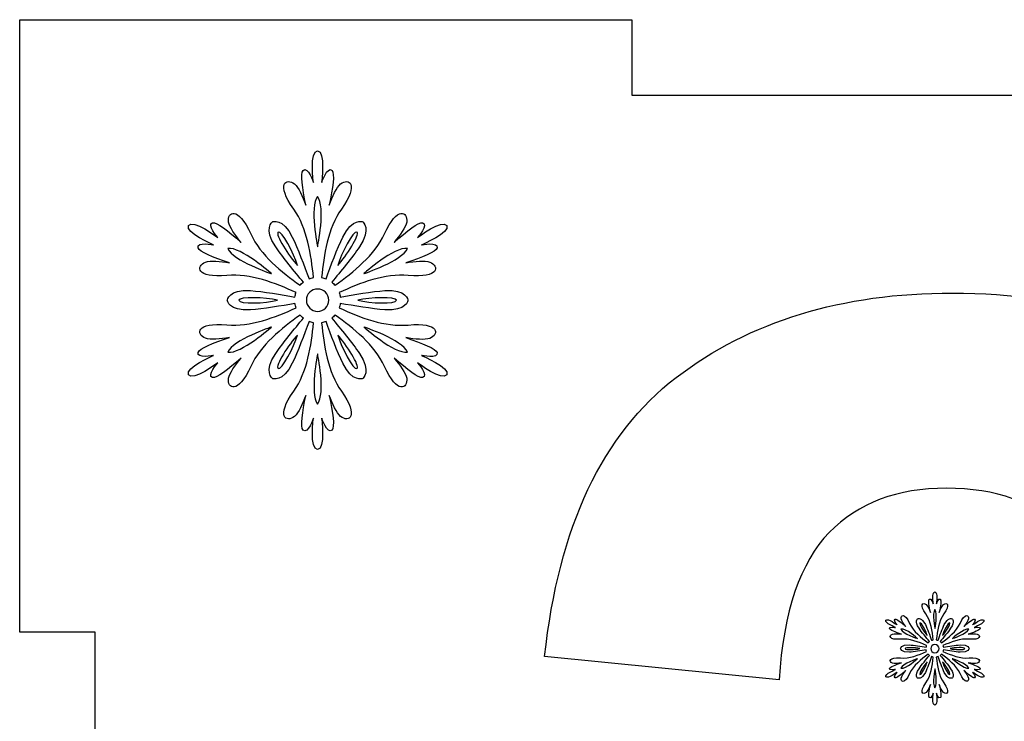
# Model space of a CAD drawing. Header units: millimetres. Extents: x -91 to 82, y -170 to 150.
# Tile 17 of 80: x -67 to -54, y -95 to -86. Entities that reach past the tile are written whole.
import ezdxf

# ---------------------------------------------------------------- set-up
doc = ezdxf.new("R2010")
doc.units = ezdxf.units.MM
doc.header["$MEASUREMENT"] = 0
doc.layers.add('Layer 1', color=7, linetype='Continuous')

msp = doc.modelspace()

# ---------------------------------------------------------------- linework, layer by layer
at = {"layer": 'Layer 1', "color": 31}
msp.add_open_spline([(-43.1083, -93.7277), (-43.1083, -93.7277), (-43.1083, -85.645), (-43.1083, -85.645), (-43.1083, -85.645), (-43.1083, -85.645), (-51.191, -85.645), (-51.191, -85.645), (-51.191, -85.645), (-51.191, -85.645), (-51.191, -86.6424), (-51.191, -86.6424), (-51.191, -86.6424), (-51.191, -86.6424), (-58.9745, -86.6424), (-58.9745, -86.6424), (-58.9745, -86.6424), (-58.9745, -86.6424), (-58.9745, -85.645), (-58.9745, -85.645), (-58.9745, -85.645), (-58.9745, -85.645), (-67.0573, -85.645), (-67.0573, -85.645), (-67.0573, -85.645), (-67.0573, -85.645), (-67.0573, -93.7277), (-67.0573, -93.7277), (-67.0573, -93.7277), (-67.0573, -93.7277), (-66.0598, -93.7277), (-66.0598, -93.7277), (-66.0598, -93.7277), (-66.0598, -93.7277), (-66.0598, -101.5112), (-66.0598, -101.5112), (-66.0598, -101.5112), (-66.0598, -101.5112), (-67.0573, -101.5112), (-67.0573, -101.5112), (-67.0573, -101.5112), (-67.0573, -101.5112), (-67.0573, -109.5939), (-67.0573, -109.5939), (-67.0573, -109.5939), (-67.0573, -109.5939), (-58.9745, -109.5939), (-58.9745, -109.5939), (-58.9745, -109.5939), (-58.9745, -109.5939), (-58.9745, -108.5965), (-58.9745, -108.5965), (-58.9745, -108.5965), (-58.9745, -108.5965), (-51.191, -108.5965), (-51.191, -108.5965), (-51.191, -108.5965), (-51.191, -108.5965), (-51.191, -109.5939), (-51.191, -109.5939), (-51.191, -109.5939), (-51.191, -109.5939), (-43.1083, -109.5939), (-43.1083, -109.5939), (-43.1083, -109.5939), (-43.1083, -109.5939), (-43.1083, -101.5112), (-43.1083, -101.5112), (-43.1083, -101.5112), (-43.1083, -101.5112), (-44.1058, -101.5112), (-44.1058, -101.5112), (-44.1058, -101.5112), (-44.1058, -101.5112), (-44.1058, -93.7277), (-44.1058, -93.7277), (-44.1058, -93.7277), (-44.1058, -93.7277), (-43.1083, -93.7277), (-43.1083, -93.7277)], degree=3, knots=[0, 0, 0, 0, 0.047619, 0.047619, 0.047619, 0.047619, 0.0952381, 0.0952381, 0.0952381, 0.0952381, 0.1428571, 0.1428571, 0.1428571, 0.1428571, 0.1904762, 0.1904762, 0.1904762, 0.1904762, 0.2380952, 0.2380952, 0.2380952, 0.2380952, 0.2857143, 0.2857143, 0.2857143, 0.2857143, 0.3333333, 0.3333333, 0.3333333, 0.3333333, 0.3809524, 0.3809524, 0.3809524, 0.3809524, 0.4285714, 0.4285714, 0.4285714, 0.4285714, 0.4761905, 0.4761905, 0.4761905, 0.4761905, 0.5238095, 0.5238095, 0.5238095, 0.5238095, 0.5714286, 0.5714286, 0.5714286, 0.5714286, 0.6190476, 0.6190476, 0.6190476, 0.6190476, 0.6666667, 0.6666667, 0.6666667, 0.6666667, 0.7142857, 0.7142857, 0.7142857, 0.7142857, 0.7619048, 0.7619048, 0.7619048, 0.7619048, 0.8095238, 0.8095238, 0.8095238, 0.8095238, 0.8571429, 0.8571429, 0.8571429, 0.8571429, 0.9047619, 0.9047619, 0.9047619, 0.9047619, 1, 1, 1, 1], dxfattribs=at)
at = {"layer": 'Layer 1', "color": 36}
for points, knots in [([(-61.7497, -90.0771), (-61.7497, -90.0771), (-61.5221, -90.124), (-61.5443, -90.0384), (-61.5443, -90.0384), (-61.5584, -89.9856), (-61.7426, -89.914), (-61.9574, -89.8413), (-61.9574, -89.8413), (-61.8377, -89.8612), (-61.7063, -89.8765), (-61.6417, -89.8507), (-61.6417, -89.8507), (-61.5138, -89.7991), (-61.5126, -89.636), (-61.9257, -89.6747), (-61.9257, -89.6747), (-62.2308, -89.704), (-62.5676, -89.5726), (-62.8375, -89.4482), (-62.8375, -89.4482), (-62.8305, -89.4294), (-62.8258, -89.4095), (-62.8234, -89.3895), (-62.8234, -89.3895), (-62.6462, -89.4212), (-62.4033, -89.4611), (-62.2367, -89.474), (-62.2367, -89.474), (-61.9469, -89.4951), (-61.9293, -89.3473), (-61.9293, -89.3473), (-61.9293, -89.3473), (-61.9293, -89.3473), (-61.9457, -89.1994), (-62.2367, -89.2206), (-62.2367, -89.2206), (-62.4033, -89.2323), (-62.6462, -89.2722), (-62.8234, -89.3051), (-62.8234, -89.3051), (-62.8257, -89.2852), (-62.8316, -89.2652), (-62.8375, -89.2464), (-62.8375, -89.2464), (-62.5676, -89.122), (-62.2308, -88.9918), (-61.9257, -89.0199), (-61.9257, -89.0199), (-61.5126, -89.0586), (-61.5138, -88.8967), (-61.6417, -88.8439), (-61.6417, -88.8439), (-61.7062, -88.8181), (-61.8377, -88.8345), (-61.9574, -88.8533), (-61.9574, -88.8533), (-61.7427, -88.7805), (-61.5584, -88.709), (-61.5443, -88.6562), (-61.5443, -88.6562), (-61.5232, -88.5717), (-61.7497, -88.6175), (-61.7497, -88.6175), (-61.7497, -88.6175), (-61.7497, -88.6175), (-61.3636, -88.4544), (-61.4176, -88.3617), (-61.4176, -88.3617), (-61.4704, -88.269), (-61.8048, -88.5213), (-61.8048, -88.5213), (-61.8048, -88.5213), (-61.8048, -88.5213), (-61.6511, -88.3476), (-61.7356, -88.3242), (-61.7356, -88.3242), (-61.7884, -88.3089), (-61.9421, -88.4345), (-62.1123, -88.5835), (-62.1123, -88.5835), (-62.036, -88.4896), (-61.9562, -88.384), (-61.9468, -88.316), (-61.9468, -88.316), (-61.928, -88.1787), (-62.0677, -88.0966), (-62.2413, -88.4732), (-62.2413, -88.4732), (-62.3692, -88.7513), (-62.6497, -88.9778), (-62.8926, -89.1503), (-62.8926, -89.1503), (-62.9055, -89.135), (-62.9208, -89.121), (-62.936, -89.1081), (-62.936, -89.1081), (-62.8198, -88.9708), (-62.6638, -88.7807), (-62.5699, -88.6422), (-62.5699, -88.6422), (-62.4068, -88.4016), (-62.5265, -88.3125), (-62.5265, -88.3125), (-62.5265, -88.3125), (-62.5265, -88.3125), (-62.6626, -88.2527), (-62.7905, -88.5143), (-62.7905, -88.5143), (-62.8633, -88.6645), (-62.9501, -88.8957), (-63.0111, -89.0646), (-63.0111, -89.0646), (-63.0299, -89.0564), (-63.0498, -89.0517), (-63.0698, -89.0482), (-63.0698, -89.0482), (-63.0428, -88.7525), (-62.9877, -88.3946), (-62.8093, -88.1458), (-62.8093, -88.1458), (-62.5687, -87.8078), (-62.7107, -87.7281), (-62.8199, -87.8125), (-62.8199, -87.8125), (-62.8739, -87.8547), (-62.9267, -87.978), (-62.9689, -88.0906), (-62.9689, -88.0906), (-62.9243, -87.8688), (-62.8938, -87.6729), (-62.9325, -87.6341), (-62.9325, -87.6341), (-62.9959, -87.5731), (-63.0686, -87.7925), (-63.0686, -87.7925), (-63.0686, -87.7925), (-63.0686, -87.7925), (-63.017, -87.3771), (-63.1238, -87.3771), (-63.1238, -87.3771), (-63.2306, -87.3771), (-63.179, -87.7925), (-63.179, -87.7925), (-63.179, -87.7925), (-63.179, -87.7925), (-63.2518, -87.5731), (-63.3151, -87.6341), (-63.3151, -87.6341), (-63.3538, -87.6728), (-63.3233, -87.8688), (-63.2787, -88.0906), (-63.2787, -88.0906), (-63.3209, -87.9779), (-63.3737, -87.8547), (-63.4277, -87.8125), (-63.4277, -87.8125), (-63.5368, -87.728), (-63.6788, -87.8078), (-63.4383, -88.1458), (-63.4383, -88.1458), (-63.2611, -88.3957), (-63.206, -88.7525), (-63.1778, -89.0482), (-63.1778, -89.0482), (-63.1977, -89.0517), (-63.2165, -89.0576), (-63.2365, -89.0646), (-63.2365, -89.0646), (-63.2975, -88.8956), (-63.3844, -88.6645), (-63.4571, -88.5143), (-63.4571, -88.5143), (-63.5838, -88.2526), (-63.72, -88.3125), (-63.72, -88.3125), (-63.72, -88.3125), (-63.72, -88.3125), (-63.8397, -88.4017), (-63.6766, -88.6422), (-63.6766, -88.6422), (-63.5827, -88.7807), (-63.4267, -88.9708), (-63.3105, -89.1081), (-63.3105, -89.1081), (-63.3269, -89.121), (-63.341, -89.1351), (-63.3539, -89.1503), (-63.3539, -89.1503), (-63.5968, -88.979), (-63.8784, -88.7525), (-64.0052, -88.4732), (-64.0052, -88.4732), (-64.1777, -88.0965), (-64.3173, -88.1787), (-64.2986, -88.316), (-64.2986, -88.316), (-64.2892, -88.3841), (-64.2094, -88.4908), (-64.1331, -88.5835), (-64.1331, -88.5835), (-64.3033, -88.4345), (-64.457, -88.3089), (-64.5098, -88.3242), (-64.5098, -88.3242), (-64.5943, -88.3477), (-64.4406, -88.5213), (-64.4406, -88.5213), (-64.4406, -88.5213), (-64.4406, -88.5213), (-64.775, -88.269), (-64.8278, -88.3617), (-64.8278, -88.3617), (-64.8818, -88.4544), (-64.4957, -88.6175), (-64.4957, -88.6175), (-64.4957, -88.6175), (-64.4957, -88.6175), (-64.7222, -88.5706), (-64.7011, -88.6562), (-64.7011, -88.6562), (-64.6882, -88.709), (-64.5028, -88.7806), (-64.288, -88.8533), (-64.288, -88.8533), (-64.4077, -88.8334), (-64.5391, -88.8181), (-64.6037, -88.8439), (-64.6037, -88.8439), (-64.7316, -88.8955), (-64.7328, -89.0586), (-64.3197, -89.0199), (-64.3197, -89.0199), (-64.0146, -88.9906), (-63.6778, -89.122), (-63.4079, -89.2464), (-63.4079, -89.2464), (-63.4149, -89.2652), (-63.4196, -89.2851), (-63.422, -89.3051), (-63.422, -89.3051), (-63.5992, -89.2722), (-63.8421, -89.2323), (-64.0087, -89.2206), (-64.0087, -89.2206), (-64.2985, -89.1995), (-64.3161, -89.3473), (-64.3161, -89.3473), (-64.3161, -89.3473), (-64.3161, -89.3473), (-64.2997, -89.4952), (-64.0087, -89.474), (-64.0087, -89.474), (-63.8421, -89.4623), (-63.5992, -89.4224), (-63.422, -89.3895), (-63.422, -89.3895), (-63.4185, -89.4094), (-63.4138, -89.4294), (-63.4079, -89.4482), (-63.4079, -89.4482), (-63.6778, -89.5726), (-64.0146, -89.7028), (-64.3197, -89.6735), (-64.3197, -89.6735), (-64.7328, -89.6348), (-64.7316, -89.7979), (-64.6037, -89.8495), (-64.6037, -89.8495), (-64.5392, -89.8753), (-64.4077, -89.8589), (-64.288, -89.8401), (-64.288, -89.8401), (-64.5027, -89.9129), (-64.6881, -89.9833), (-64.7011, -90.0372), (-64.7011, -90.0372), (-64.7222, -90.1217), (-64.4957, -90.0759), (-64.4957, -90.0759), (-64.4957, -90.0759), (-64.4957, -90.0759), (-64.8806, -90.239), (-64.8278, -90.3317), (-64.8278, -90.3317), (-64.775, -90.4244), (-64.4406, -90.1721), (-64.4406, -90.1721), (-64.4406, -90.1721), (-64.4406, -90.1721), (-64.5943, -90.3446), (-64.5098, -90.3692), (-64.5098, -90.3692), (-64.457, -90.3833), (-64.3033, -90.2589), (-64.1331, -90.1099), (-64.1331, -90.1099), (-64.2094, -90.2038), (-64.2892, -90.3094), (-64.2986, -90.3774), (-64.2986, -90.3774), (-64.3174, -90.5147), (-64.1777, -90.5968), (-64.0052, -90.2202), (-64.0052, -90.2202), (-63.8773, -89.9421), (-63.5957, -89.7156), (-63.3539, -89.5431), (-63.3539, -89.5431), (-63.341, -89.5595), (-63.3257, -89.5724), (-63.3105, -89.5853), (-63.3105, -89.5853), (-63.4267, -89.7226), (-63.5827, -89.9127), (-63.6766, -90.0512), (-63.6766, -90.0512), (-63.8397, -90.2918), (-63.72, -90.3809), (-63.72, -90.3809), (-63.72, -90.3809), (-63.72, -90.3809), (-63.5839, -90.4407), (-63.4571, -90.1791), (-63.4571, -90.1791), (-63.3843, -90.0289), (-63.2975, -89.7989), (-63.2365, -89.6288), (-63.2365, -89.6288), (-63.2177, -89.6358), (-63.1978, -89.6417), (-63.1778, -89.6452), (-63.1778, -89.6452), (-63.2048, -89.9409), (-63.2599, -90.2976), (-63.4383, -90.5476), (-63.4383, -90.5476), (-63.6789, -90.8856), (-63.5369, -90.9665), (-63.4277, -90.8809), (-63.4277, -90.8809), (-63.3737, -90.8387), (-63.3209, -90.7154), (-63.2787, -90.604), (-63.2787, -90.604), (-63.3233, -90.8258), (-63.3538, -91.0217), (-63.3151, -91.0605), (-63.3151, -91.0605), (-63.2517, -91.1215), (-63.179, -90.9021), (-63.179, -90.9021), (-63.179, -90.9021), (-63.179, -90.9021), (-63.2306, -91.3175), (-63.1238, -91.3175), (-63.1238, -91.3175), (-63.017, -91.3175), (-63.0686, -90.9021), (-63.0686, -90.9021), (-63.0686, -90.9021), (-63.0686, -90.9021), (-62.9958, -91.1215), (-62.9325, -91.0605), (-62.9325, -91.0605), (-62.8938, -91.0218), (-62.9243, -90.827), (-62.9689, -90.604), (-62.9689, -90.604), (-62.9267, -90.7167), (-62.8739, -90.8387), (-62.8199, -90.8809), (-62.8199, -90.8809), (-62.7108, -90.9666), (-62.5688, -90.8856), (-62.8093, -90.5476), (-62.8093, -90.5476), (-62.9865, -90.2977), (-63.0416, -89.9409), (-63.0698, -89.6452), (-63.0698, -89.6452), (-63.0499, -89.6417), (-63.0311, -89.6358), (-63.0111, -89.6288), (-63.0111, -89.6288), (-62.9501, -89.7978), (-62.8632, -90.0278), (-62.7905, -90.1791), (-62.7905, -90.1791), (-62.6638, -90.4408), (-62.5265, -90.3809), (-62.5265, -90.3809), (-62.5265, -90.3809), (-62.5265, -90.3809), (-62.4068, -90.2929), (-62.5699, -90.0512), (-62.5699, -90.0512), (-62.6638, -89.9127), (-62.8198, -89.7226), (-62.936, -89.5853), (-62.936, -89.5853), (-62.9196, -89.5724), (-62.9055, -89.5583), (-62.8926, -89.5431), (-62.8926, -89.5431), (-62.6497, -89.7144), (-62.3681, -89.9409), (-62.2413, -90.2202), (-62.2413, -90.2202), (-62.0688, -90.5969), (-61.928, -90.5147), (-61.9468, -90.3774), (-61.9468, -90.3774), (-61.9562, -90.3093), (-62.036, -90.2026), (-62.1123, -90.1099), (-62.1123, -90.1099), (-61.9421, -90.2589), (-61.7884, -90.3845), (-61.7356, -90.3692), (-61.7356, -90.3692), (-61.6511, -90.3446), (-61.8048, -90.1721), (-61.8048, -90.1721), (-61.8048, -90.1721), (-61.8048, -90.1721), (-61.4704, -90.4244), (-61.4176, -90.3317), (-61.4176, -90.3317), (-61.3649, -90.2402), (-61.7497, -90.0771), (-61.7497, -90.0771)], [0, 0, 0, 0, 0.0091743, 0.0091743, 0.0091743, 0.0091743, 0.0183486, 0.0183486, 0.0183486, 0.0183486, 0.0275229, 0.0275229, 0.0275229, 0.0275229, 0.0366972, 0.0366972, 0.0366972, 0.0366972, 0.0458716, 0.0458716, 0.0458716, 0.0458716, 0.0550459, 0.0550459, 0.0550459, 0.0550459, 0.0642202, 0.0642202, 0.0642202, 0.0642202, 0.0733945, 0.0733945, 0.0733945, 0.0733945, 0.0825688, 0.0825688, 0.0825688, 0.0825688, 0.0917431, 0.0917431, 0.0917431, 0.0917431, 0.1009174, 0.1009174, 0.1009174, 0.1009174, 0.1100917, 0.1100917, 0.1100917, 0.1100917, 0.1192661, 0.1192661, 0.1192661, 0.1192661, 0.1284404, 0.1284404, 0.1284404, 0.1284404, 0.1376147, 0.1376147, 0.1376147, 0.1376147, 0.146789, 0.146789, 0.146789, 0.146789, 0.1559633, 0.1559633, 0.1559633, 0.1559633, 0.1651376, 0.1651376, 0.1651376, 0.1651376, 0.1743119, 0.1743119, 0.1743119, 0.1743119, 0.1834862, 0.1834862, 0.1834862, 0.1834862, 0.1926606, 0.1926606, 0.1926606, 0.1926606, 0.2018349, 0.2018349, 0.2018349, 0.2018349, 0.2110092, 0.2110092, 0.2110092, 0.2110092, 0.2201835, 0.2201835, 0.2201835, 0.2201835, 0.2293578, 0.2293578, 0.2293578, 0.2293578, 0.2385321, 0.2385321, 0.2385321, 0.2385321, 0.2477064, 0.2477064, 0.2477064, 0.2477064, 0.2568807, 0.2568807, 0.2568807, 0.2568807, 0.266055, 0.266055, 0.266055, 0.266055, 0.2752294, 0.2752294, 0.2752294, 0.2752294, 0.2844037, 0.2844037, 0.2844037, 0.2844037, 0.293578, 0.293578, 0.293578, 0.293578, 0.3027523, 0.3027523, 0.3027523, 0.3027523, 0.3119266, 0.3119266, 0.3119266, 0.3119266, 0.3211009, 0.3211009, 0.3211009, 0.3211009, 0.3302752, 0.3302752, 0.3302752, 0.3302752, 0.3394495, 0.3394495, 0.3394495, 0.3394495, 0.3486239, 0.3486239, 0.3486239, 0.3486239, 0.3577982, 0.3577982, 0.3577982, 0.3577982, 0.3669725, 0.3669725, 0.3669725, 0.3669725, 0.3761468, 0.3761468, 0.3761468, 0.3761468, 0.3853211, 0.3853211, 0.3853211, 0.3853211, 0.3944954, 0.3944954, 0.3944954, 0.3944954, 0.4036697, 0.4036697, 0.4036697, 0.4036697, 0.412844, 0.412844, 0.412844, 0.412844, 0.4220183, 0.4220183, 0.4220183, 0.4220183, 0.4311927, 0.4311927, 0.4311927, 0.4311927, 0.440367, 0.440367, 0.440367, 0.440367, 0.4495413, 0.4495413, 0.4495413, 0.4495413, 0.4587156, 0.4587156, 0.4587156, 0.4587156, 0.4678899, 0.4678899, 0.4678899, 0.4678899, 0.4770642, 0.4770642, 0.4770642, 0.4770642, 0.4862385, 0.4862385, 0.4862385, 0.4862385, 0.4954128, 0.4954128, 0.4954128, 0.4954128, 0.5045872, 0.5045872, 0.5045872, 0.5045872, 0.5137615, 0.5137615, 0.5137615, 0.5137615, 0.5229358, 0.5229358, 0.5229358, 0.5229358, 0.5321101, 0.5321101, 0.5321101, 0.5321101, 0.5412844, 0.5412844, 0.5412844, 0.5412844, 0.5504587, 0.5504587, 0.5504587, 0.5504587, 0.559633, 0.559633, 0.559633, 0.559633, 0.5688073, 0.5688073, 0.5688073, 0.5688073, 0.5779817, 0.5779817, 0.5779817, 0.5779817, 0.587156, 0.587156, 0.587156, 0.587156, 0.5963303, 0.5963303, 0.5963303, 0.5963303, 0.6055046, 0.6055046, 0.6055046, 0.6055046, 0.6146789, 0.6146789, 0.6146789, 0.6146789, 0.6238532, 0.6238532, 0.6238532, 0.6238532, 0.6330275, 0.6330275, 0.6330275, 0.6330275, 0.6422018, 0.6422018, 0.6422018, 0.6422018, 0.6513761, 0.6513761, 0.6513761, 0.6513761, 0.6605505, 0.6605505, 0.6605505, 0.6605505, 0.6697248, 0.6697248, 0.6697248, 0.6697248, 0.6788991, 0.6788991, 0.6788991, 0.6788991, 0.6880734, 0.6880734, 0.6880734, 0.6880734, 0.6972477, 0.6972477, 0.6972477, 0.6972477, 0.706422, 0.706422, 0.706422, 0.706422, 0.7155963, 0.7155963, 0.7155963, 0.7155963, 0.7247706, 0.7247706, 0.7247706, 0.7247706, 0.733945, 0.733945, 0.733945, 0.733945, 0.7431193, 0.7431193, 0.7431193, 0.7431193, 0.7522936, 0.7522936, 0.7522936, 0.7522936, 0.7614679, 0.7614679, 0.7614679, 0.7614679, 0.7706422, 0.7706422, 0.7706422, 0.7706422, 0.7798165, 0.7798165, 0.7798165, 0.7798165, 0.7889908, 0.7889908, 0.7889908, 0.7889908, 0.7981651, 0.7981651, 0.7981651, 0.7981651, 0.8073394, 0.8073394, 0.8073394, 0.8073394, 0.8165138, 0.8165138, 0.8165138, 0.8165138, 0.8256881, 0.8256881, 0.8256881, 0.8256881, 0.8348624, 0.8348624, 0.8348624, 0.8348624, 0.8440367, 0.8440367, 0.8440367, 0.8440367, 0.853211, 0.853211, 0.853211, 0.853211, 0.8623853, 0.8623853, 0.8623853, 0.8623853, 0.8715596, 0.8715596, 0.8715596, 0.8715596, 0.8807339, 0.8807339, 0.8807339, 0.8807339, 0.8899083, 0.8899083, 0.8899083, 0.8899083, 0.8990826, 0.8990826, 0.8990826, 0.8990826, 0.9082569, 0.9082569, 0.9082569, 0.9082569, 0.9174312, 0.9174312, 0.9174312, 0.9174312, 0.9266055, 0.9266055, 0.9266055, 0.9266055, 0.9357798, 0.9357798, 0.9357798, 0.9357798, 0.9449541, 0.9449541, 0.9449541, 0.9449541, 0.9541284, 0.9541284, 0.9541284, 0.9541284, 0.9633028, 0.9633028, 0.9633028, 0.9633028, 0.9724771, 0.9724771, 0.9724771, 0.9724771, 0.9816514, 0.9816514, 0.9816514, 0.9816514, 1, 1, 1, 1]), ([(-63.1227, -87.979), (-63.0147, -88.1139), (-63.1227, -88.6432), (-63.1227, -88.6432), (-63.1227, -88.6432), (-63.1227, -88.6432), (-63.2318, -88.1139), (-63.1227, -87.979)], [0, 0, 0, 0, 0.3333333, 0.3333333, 0.3333333, 0.3333333, 1, 1, 1, 1]), ([(-63.6437, -88.4472), (-63.5968, -88.4202), (-63.4337, -88.7347), (-63.3891, -88.8884), (-63.3891, -88.8884), (-63.4982, -88.7734), (-63.6895, -88.4742), (-63.6437, -88.4472)], [0, 0, 0, 0, 0.3333333, 0.3333333, 0.3333333, 0.3333333, 1, 1, 1, 1]), ([(-62.6028, -88.4472), (-62.5559, -88.4742), (-62.7471, -88.7734), (-62.8574, -88.8884), (-62.8574, -88.8884), (-62.8129, -88.7358), (-62.6498, -88.4214), (-62.6028, -88.4472)], [0, 0, 0, 0, 0.3333333, 0.3333333, 0.3333333, 0.3333333, 1, 1, 1, 1]), ([(-64.309, -88.6643), (-64.1377, -88.6373), (-63.7328, -88.9964), (-63.7328, -88.9964), (-63.7328, -88.9964), (-63.7328, -88.9964), (-64.2468, -88.825), (-64.309, -88.6643)], [0, 0, 0, 0, 0.3333333, 0.3333333, 0.3333333, 0.3333333, 1, 1, 1, 1]), ([(-61.9375, -88.6643), (-61.9997, -88.8251), (-62.5137, -88.9964), (-62.5137, -88.9964), (-62.5137, -88.9964), (-62.5137, -88.9964), (-62.1076, -88.6373), (-61.9375, -88.6643)], [0, 0, 0, 0, 0.3333333, 0.3333333, 0.3333333, 0.3333333, 1, 1, 1, 1]), ([(-63.1227, -89.4951), (-63.2037, -89.4951), (-63.2706, -89.4294), (-63.2706, -89.3472), (-63.2706, -89.3472), (-63.2706, -89.2662), (-63.2049, -89.1993), (-63.1227, -89.1993), (-63.1227, -89.1993), (-63.0417, -89.1993), (-62.9748, -89.265), (-62.9748, -89.3472), (-62.9748, -89.3472), (-62.976, -89.4293), (-63.0417, -89.4951), (-63.1227, -89.4951)], [0, 0, 0, 0, 0.2, 0.2, 0.2, 0.2, 0.4, 0.4, 0.4, 0.4, 0.6, 0.6, 0.6, 0.6, 1, 1, 1, 1]), ([(-64.1624, -89.3484), (-64.1624, -89.2944), (-63.808, -89.3108), (-63.6543, -89.3484), (-63.6543, -89.3484), (-63.808, -89.3871), (-64.1624, -89.4024), (-64.1624, -89.3484)], [0, 0, 0, 0, 0.3333333, 0.3333333, 0.3333333, 0.3333333, 1, 1, 1, 1]), ([(-62.083, -89.3484), (-62.083, -89.4024), (-62.4374, -89.3871), (-62.5923, -89.3484), (-62.5923, -89.3484), (-62.4374, -89.3108), (-62.083, -89.2944), (-62.083, -89.3484)], [0, 0, 0, 0, 0.3333333, 0.3333333, 0.3333333, 0.3333333, 1, 1, 1, 1]), ([(-64.309, -90.0337), (-64.2468, -89.8718), (-63.7328, -89.7016), (-63.7328, -89.7016), (-63.7328, -89.7016), (-63.7328, -89.7016), (-64.1377, -90.0595), (-64.309, -90.0337)], [0, 0, 0, 0, 0.3333333, 0.3333333, 0.3333333, 0.3333333, 1, 1, 1, 1]), ([(-62.5125, -89.7004), (-62.5125, -89.7004), (-61.9997, -89.8717), (-61.9363, -90.0325), (-61.9363, -90.0325), (-62.1076, -90.0595), (-62.5125, -89.7004), (-62.5125, -89.7004)], [0, 0, 0, 0, 0.3333333, 0.3333333, 0.3333333, 0.3333333, 1, 1, 1, 1]), ([(-63.6437, -90.2484), (-63.6906, -90.2214), (-63.4994, -89.9222), (-63.3891, -89.8084), (-63.3891, -89.8084), (-63.4325, -89.9609), (-63.5968, -90.2766), (-63.6437, -90.2484)], [0, 0, 0, 0, 0.3333333, 0.3333333, 0.3333333, 0.3333333, 1, 1, 1, 1]), ([(-62.6028, -90.2484), (-62.6497, -90.2754), (-62.8128, -89.9609), (-62.8574, -89.8084), (-62.8574, -89.8084), (-62.7472, -89.9234), (-62.5559, -90.2226), (-62.6028, -90.2484)], [0, 0, 0, 0, 0.3333333, 0.3333333, 0.3333333, 0.3333333, 1, 1, 1, 1]), ([(-63.1227, -90.7178), (-63.2307, -90.5829), (-63.1227, -90.0536), (-63.1227, -90.0536), (-63.1227, -90.0536), (-63.1227, -90.0536), (-63.0147, -90.5828), (-63.1227, -90.7178)], [0, 0, 0, 0, 0.3333333, 0.3333333, 0.3333333, 0.3333333, 1, 1, 1, 1]), ([(-54.4521, -94.2205), (-54.4521, -94.2205), (-54.3664, -94.2381), (-54.3747, -94.2064), (-54.3747, -94.2064), (-54.3794, -94.1865), (-54.4498, -94.1595), (-54.5308, -94.1325), (-54.5308, -94.1325), (-54.4862, -94.1395), (-54.4358, -94.1454), (-54.4123, -94.136), (-54.4123, -94.136), (-54.3642, -94.1161), (-54.363, -94.055), (-54.5191, -94.0691), (-54.5191, -94.0691), (-54.6341, -94.0797), (-54.762, -94.0304), (-54.8641, -93.9834), (-54.8641, -93.9834), (-54.8618, -93.9764), (-54.8594, -93.9693), (-54.8582, -93.9611), (-54.8582, -93.9611), (-54.7913, -93.9728), (-54.6998, -93.9881), (-54.6364, -93.9928), (-54.6364, -93.9928), (-54.5273, -94.001), (-54.5202, -93.9447), (-54.5202, -93.9447), (-54.5202, -93.9447), (-54.5202, -93.9447), (-54.5261, -93.8884), (-54.6364, -93.8966), (-54.6364, -93.8966), (-54.6998, -93.9013), (-54.7913, -93.9165), (-54.8582, -93.9283), (-54.8582, -93.9283), (-54.8594, -93.9213), (-54.8617, -93.913), (-54.8641, -93.906), (-54.8641, -93.906), (-54.762, -93.8591), (-54.6353, -93.8098), (-54.5191, -93.8203), (-54.5191, -93.8203), (-54.363, -93.8356), (-54.363, -93.7734), (-54.4123, -93.7534), (-54.4123, -93.7534), (-54.4369, -93.744), (-54.4862, -93.7499), (-54.5308, -93.7569), (-54.5308, -93.7569), (-54.4498, -93.7299), (-54.3794, -93.7029), (-54.3747, -93.6818), (-54.3747, -93.6818), (-54.3665, -93.6501), (-54.4521, -93.6677), (-54.4521, -93.6677), (-54.4521, -93.6677), (-54.4521, -93.6677), (-54.3066, -93.6055), (-54.3265, -93.5715), (-54.3265, -93.5715), (-54.3464, -93.5363), (-54.4732, -93.6313), (-54.4732, -93.6313), (-54.4732, -93.6313), (-54.4732, -93.6313), (-54.4157, -93.5656), (-54.4474, -93.5562), (-54.4474, -93.5562), (-54.4673, -93.5503), (-54.526, -93.5973), (-54.5894, -93.6536), (-54.5894, -93.6536), (-54.5601, -93.6184), (-54.5307, -93.5785), (-54.5272, -93.5527), (-54.5272, -93.5527), (-54.5202, -93.5011), (-54.573, -93.4694), (-54.6387, -93.6125), (-54.6387, -93.6125), (-54.6868, -93.7181), (-54.7936, -93.8038), (-54.8851, -93.8683), (-54.8851, -93.8683), (-54.8898, -93.8624), (-54.8957, -93.8566), (-54.9015, -93.8519), (-54.9015, -93.8519), (-54.8581, -93.8003), (-54.7982, -93.7275), (-54.763, -93.6759), (-54.763, -93.6759), (-54.7008, -93.5844), (-54.7466, -93.5515), (-54.7466, -93.5515), (-54.7466, -93.5515), (-54.7466, -93.5515), (-54.7982, -93.5292), (-54.8463, -93.6278), (-54.8463, -93.6278), (-54.8733, -93.6841), (-54.9061, -93.7721), (-54.9296, -93.8355), (-54.9296, -93.8355), (-54.9366, -93.8332), (-54.9437, -93.8308), (-54.9519, -93.8296), (-54.9519, -93.8296), (-54.9413, -93.7181), (-54.9202, -93.5832), (-54.8533, -93.4881), (-54.8533, -93.4881), (-54.7629, -93.3602), (-54.8157, -93.3297), (-54.8568, -93.3625), (-54.8568, -93.3625), (-54.8767, -93.3789), (-54.8967, -93.4247), (-54.9131, -93.4669), (-54.9131, -93.4669), (-54.8967, -93.3824), (-54.8849, -93.3085), (-54.899, -93.2944), (-54.899, -93.2944), (-54.9225, -93.2709), (-54.9506, -93.3542), (-54.9506, -93.3542), (-54.9506, -93.3542), (-54.9506, -93.3542), (-54.9307, -93.197), (-54.9717, -93.197), (-54.9717, -93.197), (-55.0127, -93.197), (-54.9928, -93.3542), (-54.9928, -93.3542), (-54.9928, -93.3542), (-54.9928, -93.3542), (-55.021, -93.2709), (-55.0444, -93.2944), (-55.0444, -93.2944), (-55.0597, -93.3085), (-55.0479, -93.3824), (-55.0303, -93.4669), (-55.0303, -93.4669), (-55.0467, -93.4247), (-55.0655, -93.3777), (-55.0866, -93.3625), (-55.0866, -93.3625), (-55.1277, -93.3308), (-55.1816, -93.3602), (-55.0901, -93.4881), (-55.0901, -93.4881), (-55.0232, -93.582), (-55.0021, -93.7169), (-54.9915, -93.8296), (-54.9915, -93.8296), (-54.9985, -93.8308), (-55.0068, -93.8331), (-55.0138, -93.8355), (-55.0138, -93.8355), (-55.0373, -93.7721), (-55.0701, -93.6841), (-55.0971, -93.6278), (-55.0971, -93.6278), (-55.1452, -93.5292), (-55.1968, -93.5515), (-55.1968, -93.5515), (-55.1968, -93.5515), (-55.1968, -93.5515), (-55.2426, -93.5855), (-55.1804, -93.6759), (-55.1804, -93.6759), (-55.1452, -93.7275), (-55.0854, -93.8003), (-55.0419, -93.8519), (-55.0419, -93.8519), (-55.0478, -93.8566), (-55.0536, -93.8625), (-55.0583, -93.8683), (-55.0583, -93.8683), (-55.1498, -93.8038), (-55.2566, -93.7181), (-55.3047, -93.6125), (-55.3047, -93.6125), (-55.3692, -93.4705), (-55.4232, -93.501), (-55.4162, -93.5527), (-55.4162, -93.5527), (-55.4127, -93.5785), (-55.3822, -93.6184), (-55.354, -93.6536), (-55.354, -93.6536), (-55.4185, -93.5973), (-55.476, -93.5503), (-55.496, -93.5562), (-55.496, -93.5562), (-55.5277, -93.5656), (-55.4702, -93.6313), (-55.4702, -93.6313), (-55.4702, -93.6313), (-55.4702, -93.6313), (-55.5969, -93.5363), (-55.6169, -93.5715), (-55.6169, -93.5715), (-55.6368, -93.6067), (-55.4913, -93.6677), (-55.4913, -93.6677), (-55.4913, -93.6677), (-55.4913, -93.6677), (-55.577, -93.6501), (-55.5687, -93.6818), (-55.5687, -93.6818), (-55.564, -93.7017), (-55.4936, -93.7287), (-55.4126, -93.7569), (-55.4126, -93.7569), (-55.4572, -93.7499), (-55.5076, -93.7428), (-55.5311, -93.7534), (-55.5311, -93.7534), (-55.5792, -93.7733), (-55.5804, -93.8344), (-55.4243, -93.8203), (-55.4243, -93.8203), (-55.3093, -93.8097), (-55.1814, -93.859), (-55.0805, -93.906), (-55.0805, -93.906), (-55.0828, -93.913), (-55.0852, -93.9201), (-55.0864, -93.9283), (-55.0864, -93.9283), (-55.1533, -93.9166), (-55.2448, -93.9013), (-55.3082, -93.8966), (-55.3082, -93.8966), (-55.4173, -93.8884), (-55.4244, -93.9447), (-55.4244, -93.9447), (-55.4244, -93.9447), (-55.4244, -93.9447), (-55.4185, -94.001), (-55.3082, -93.9928), (-55.3082, -93.9928), (-55.2448, -93.9881), (-55.1533, -93.9729), (-55.0864, -93.9611), (-55.0864, -93.9611), (-55.0852, -93.9681), (-55.0841, -93.9764), (-55.0805, -93.9834), (-55.0805, -93.9834), (-55.1826, -94.0303), (-55.3093, -94.0796), (-55.4243, -94.0691), (-55.4243, -94.0691), (-55.5804, -94.0538), (-55.5804, -94.116), (-55.5311, -94.136), (-55.5311, -94.136), (-55.5065, -94.1454), (-55.4572, -94.1395), (-55.4126, -94.1325), (-55.4126, -94.1325), (-55.4936, -94.1595), (-55.564, -94.1865), (-55.5687, -94.2064), (-55.5687, -94.2064), (-55.5769, -94.2381), (-55.4913, -94.2205), (-55.4913, -94.2205), (-55.4913, -94.2205), (-55.4913, -94.2205), (-55.6368, -94.2827), (-55.6169, -94.3167), (-55.6169, -94.3167), (-55.597, -94.3519), (-55.4702, -94.2569), (-55.4702, -94.2569), (-55.4702, -94.2569), (-55.4702, -94.2569), (-55.5289, -94.3226), (-55.496, -94.332), (-55.496, -94.332), (-55.4761, -94.3379), (-55.4174, -94.2909), (-55.354, -94.2334), (-55.354, -94.2334), (-55.3833, -94.2686), (-55.4127, -94.3085), (-55.4162, -94.3343), (-55.4162, -94.3343), (-55.4232, -94.3859), (-55.3704, -94.4176), (-55.3047, -94.2745), (-55.3047, -94.2745), (-55.2566, -94.1689), (-55.1498, -94.0832), (-55.0583, -94.0187), (-55.0583, -94.0187), (-55.0536, -94.0246), (-55.0477, -94.0304), (-55.0419, -94.0351), (-55.0419, -94.0351), (-55.0853, -94.0867), (-55.1452, -94.1583), (-55.1804, -94.2111), (-55.1804, -94.2111), (-55.2426, -94.3026), (-55.1968, -94.3355), (-55.1968, -94.3355), (-55.1968, -94.3355), (-55.1968, -94.3355), (-55.1452, -94.3578), (-55.0971, -94.2592), (-55.0971, -94.2592), (-55.0689, -94.2029), (-55.0373, -94.1149), (-55.0138, -94.0515), (-55.0138, -94.0515), (-55.0068, -94.0538), (-54.9997, -94.0562), (-54.9915, -94.0574), (-54.9915, -94.0574), (-55.0021, -94.1689), (-55.0232, -94.3038), (-55.0901, -94.3989), (-55.0901, -94.3989), (-55.1805, -94.5268), (-55.1277, -94.5573), (-55.0866, -94.5245), (-55.0866, -94.5245), (-55.0667, -94.5081), (-55.0467, -94.4623), (-55.0303, -94.4201), (-55.0303, -94.4201), (-55.0467, -94.5046), (-55.0585, -94.5773), (-55.0444, -94.5926), (-55.0444, -94.5926), (-55.0209, -94.6161), (-54.9928, -94.5328), (-54.9928, -94.5328), (-54.9928, -94.5328), (-54.9928, -94.5328), (-55.0127, -94.69), (-54.9717, -94.69), (-54.9717, -94.69), (-54.9307, -94.69), (-54.9506, -94.5328), (-54.9506, -94.5328), (-54.9506, -94.5328), (-54.9506, -94.5328), (-54.9224, -94.6161), (-54.899, -94.5926), (-54.899, -94.5926), (-54.8837, -94.5785), (-54.8955, -94.5046), (-54.9131, -94.4201), (-54.9131, -94.4201), (-54.8967, -94.4623), (-54.8779, -94.5093), (-54.8568, -94.5245), (-54.8568, -94.5245), (-54.8157, -94.5562), (-54.7618, -94.5268), (-54.8533, -94.3989), (-54.8533, -94.3989), (-54.9202, -94.305), (-54.9413, -94.1701), (-54.9519, -94.0574), (-54.9519, -94.0574), (-54.9449, -94.0562), (-54.9366, -94.0539), (-54.9296, -94.0515), (-54.9296, -94.0515), (-54.9061, -94.1149), (-54.8733, -94.2029), (-54.8463, -94.2592), (-54.8463, -94.2592), (-54.7982, -94.3578), (-54.7466, -94.3355), (-54.7466, -94.3355), (-54.7466, -94.3355), (-54.7466, -94.3355), (-54.7008, -94.3026), (-54.763, -94.2111), (-54.763, -94.2111), (-54.7982, -94.1583), (-54.858, -94.0867), (-54.9015, -94.0351), (-54.9015, -94.0351), (-54.8956, -94.0304), (-54.8898, -94.0245), (-54.8851, -94.0187), (-54.8851, -94.0187), (-54.7936, -94.0832), (-54.6868, -94.1689), (-54.6387, -94.2745), (-54.6387, -94.2745), (-54.573, -94.4165), (-54.5202, -94.386), (-54.5272, -94.3343), (-54.5272, -94.3343), (-54.5307, -94.3085), (-54.5612, -94.2686), (-54.5894, -94.2334), (-54.5894, -94.2334), (-54.5249, -94.2897), (-54.4674, -94.3367), (-54.4474, -94.332), (-54.4474, -94.332), (-54.4157, -94.3226), (-54.4732, -94.2569), (-54.4732, -94.2569), (-54.4732, -94.2569), (-54.4732, -94.2569), (-54.3465, -94.3519), (-54.3265, -94.3167), (-54.3265, -94.3167), (-54.3065, -94.2815), (-54.4521, -94.2205), (-54.4521, -94.2205)], [0, 0, 0, 0, 0.0091743, 0.0091743, 0.0091743, 0.0091743, 0.0183486, 0.0183486, 0.0183486, 0.0183486, 0.0275229, 0.0275229, 0.0275229, 0.0275229, 0.0366972, 0.0366972, 0.0366972, 0.0366972, 0.0458716, 0.0458716, 0.0458716, 0.0458716, 0.0550459, 0.0550459, 0.0550459, 0.0550459, 0.0642202, 0.0642202, 0.0642202, 0.0642202, 0.0733945, 0.0733945, 0.0733945, 0.0733945, 0.0825688, 0.0825688, 0.0825688, 0.0825688, 0.0917431, 0.0917431, 0.0917431, 0.0917431, 0.1009174, 0.1009174, 0.1009174, 0.1009174, 0.1100917, 0.1100917, 0.1100917, 0.1100917, 0.1192661, 0.1192661, 0.1192661, 0.1192661, 0.1284404, 0.1284404, 0.1284404, 0.1284404, 0.1376147, 0.1376147, 0.1376147, 0.1376147, 0.146789, 0.146789, 0.146789, 0.146789, 0.1559633, 0.1559633, 0.1559633, 0.1559633, 0.1651376, 0.1651376, 0.1651376, 0.1651376, 0.1743119, 0.1743119, 0.1743119, 0.1743119, 0.1834862, 0.1834862, 0.1834862, 0.1834862, 0.1926606, 0.1926606, 0.1926606, 0.1926606, 0.2018349, 0.2018349, 0.2018349, 0.2018349, 0.2110092, 0.2110092, 0.2110092, 0.2110092, 0.2201835, 0.2201835, 0.2201835, 0.2201835, 0.2293578, 0.2293578, 0.2293578, 0.2293578, 0.2385321, 0.2385321, 0.2385321, 0.2385321, 0.2477064, 0.2477064, 0.2477064, 0.2477064, 0.2568807, 0.2568807, 0.2568807, 0.2568807, 0.266055, 0.266055, 0.266055, 0.266055, 0.2752294, 0.2752294, 0.2752294, 0.2752294, 0.2844037, 0.2844037, 0.2844037, 0.2844037, 0.293578, 0.293578, 0.293578, 0.293578, 0.3027523, 0.3027523, 0.3027523, 0.3027523, 0.3119266, 0.3119266, 0.3119266, 0.3119266, 0.3211009, 0.3211009, 0.3211009, 0.3211009, 0.3302752, 0.3302752, 0.3302752, 0.3302752, 0.3394495, 0.3394495, 0.3394495, 0.3394495, 0.3486239, 0.3486239, 0.3486239, 0.3486239, 0.3577982, 0.3577982, 0.3577982, 0.3577982, 0.3669725, 0.3669725, 0.3669725, 0.3669725, 0.3761468, 0.3761468, 0.3761468, 0.3761468, 0.3853211, 0.3853211, 0.3853211, 0.3853211, 0.3944954, 0.3944954, 0.3944954, 0.3944954, 0.4036697, 0.4036697, 0.4036697, 0.4036697, 0.412844, 0.412844, 0.412844, 0.412844, 0.4220183, 0.4220183, 0.4220183, 0.4220183, 0.4311927, 0.4311927, 0.4311927, 0.4311927, 0.440367, 0.440367, 0.440367, 0.440367, 0.4495413, 0.4495413, 0.4495413, 0.4495413, 0.4587156, 0.4587156, 0.4587156, 0.4587156, 0.4678899, 0.4678899, 0.4678899, 0.4678899, 0.4770642, 0.4770642, 0.4770642, 0.4770642, 0.4862385, 0.4862385, 0.4862385, 0.4862385, 0.4954128, 0.4954128, 0.4954128, 0.4954128, 0.5045872, 0.5045872, 0.5045872, 0.5045872, 0.5137615, 0.5137615, 0.5137615, 0.5137615, 0.5229358, 0.5229358, 0.5229358, 0.5229358, 0.5321101, 0.5321101, 0.5321101, 0.5321101, 0.5412844, 0.5412844, 0.5412844, 0.5412844, 0.5504587, 0.5504587, 0.5504587, 0.5504587, 0.559633, 0.559633, 0.559633, 0.559633, 0.5688073, 0.5688073, 0.5688073, 0.5688073, 0.5779817, 0.5779817, 0.5779817, 0.5779817, 0.587156, 0.587156, 0.587156, 0.587156, 0.5963303, 0.5963303, 0.5963303, 0.5963303, 0.6055046, 0.6055046, 0.6055046, 0.6055046, 0.6146789, 0.6146789, 0.6146789, 0.6146789, 0.6238532, 0.6238532, 0.6238532, 0.6238532, 0.6330275, 0.6330275, 0.6330275, 0.6330275, 0.6422018, 0.6422018, 0.6422018, 0.6422018, 0.6513761, 0.6513761, 0.6513761, 0.6513761, 0.6605505, 0.6605505, 0.6605505, 0.6605505, 0.6697248, 0.6697248, 0.6697248, 0.6697248, 0.6788991, 0.6788991, 0.6788991, 0.6788991, 0.6880734, 0.6880734, 0.6880734, 0.6880734, 0.6972477, 0.6972477, 0.6972477, 0.6972477, 0.706422, 0.706422, 0.706422, 0.706422, 0.7155963, 0.7155963, 0.7155963, 0.7155963, 0.7247706, 0.7247706, 0.7247706, 0.7247706, 0.733945, 0.733945, 0.733945, 0.733945, 0.7431193, 0.7431193, 0.7431193, 0.7431193, 0.7522936, 0.7522936, 0.7522936, 0.7522936, 0.7614679, 0.7614679, 0.7614679, 0.7614679, 0.7706422, 0.7706422, 0.7706422, 0.7706422, 0.7798165, 0.7798165, 0.7798165, 0.7798165, 0.7889908, 0.7889908, 0.7889908, 0.7889908, 0.7981651, 0.7981651, 0.7981651, 0.7981651, 0.8073394, 0.8073394, 0.8073394, 0.8073394, 0.8165138, 0.8165138, 0.8165138, 0.8165138, 0.8256881, 0.8256881, 0.8256881, 0.8256881, 0.8348624, 0.8348624, 0.8348624, 0.8348624, 0.8440367, 0.8440367, 0.8440367, 0.8440367, 0.853211, 0.853211, 0.853211, 0.853211, 0.8623853, 0.8623853, 0.8623853, 0.8623853, 0.8715596, 0.8715596, 0.8715596, 0.8715596, 0.8807339, 0.8807339, 0.8807339, 0.8807339, 0.8899083, 0.8899083, 0.8899083, 0.8899083, 0.8990826, 0.8990826, 0.8990826, 0.8990826, 0.9082569, 0.9082569, 0.9082569, 0.9082569, 0.9174312, 0.9174312, 0.9174312, 0.9174312, 0.9266055, 0.9266055, 0.9266055, 0.9266055, 0.9357798, 0.9357798, 0.9357798, 0.9357798, 0.9449541, 0.9449541, 0.9449541, 0.9449541, 0.9541284, 0.9541284, 0.9541284, 0.9541284, 0.9633028, 0.9633028, 0.9633028, 0.9633028, 0.9724771, 0.9724771, 0.9724771, 0.9724771, 0.9816514, 0.9816514, 0.9816514, 0.9816514, 1, 1, 1, 1]), ([(-54.9707, -93.4285), (-54.9296, -93.479), (-54.9707, -93.6796), (-54.9707, -93.6796), (-54.9707, -93.6796), (-54.9707, -93.6796), (-55.0118, -93.4789), (-54.9707, -93.4285)], [0, 0, 0, 0, 0.3333333, 0.3333333, 0.3333333, 0.3333333, 1, 1, 1, 1]), ([(-55.1679, -93.6057), (-55.1503, -93.5951), (-55.0881, -93.7148), (-55.0717, -93.7723), (-55.0717, -93.7723), (-55.1127, -93.7289), (-55.1855, -93.615), (-55.1679, -93.6057)], [0, 0, 0, 0, 0.3333333, 0.3333333, 0.3333333, 0.3333333, 1, 1, 1, 1]), ([(-54.7748, -93.6057), (-54.7572, -93.6163), (-54.8288, -93.7289), (-54.871, -93.7723), (-54.871, -93.7723), (-54.8534, -93.7136), (-54.7924, -93.5951), (-54.7748, -93.6057)], [0, 0, 0, 0, 0.3333333, 0.3333333, 0.3333333, 0.3333333, 1, 1, 1, 1]), ([(-55.419, -93.6866), (-55.3545, -93.676), (-55.2007, -93.8122), (-55.2007, -93.8122), (-55.2007, -93.8122), (-55.2007, -93.8122), (-55.3955, -93.7476), (-55.419, -93.6866)], [0, 0, 0, 0, 0.3333333, 0.3333333, 0.3333333, 0.3333333, 1, 1, 1, 1]), ([(-54.5225, -93.6866), (-54.546, -93.7476), (-54.7396, -93.8122), (-54.7396, -93.8122), (-54.7396, -93.8122), (-54.7396, -93.8122), (-54.587, -93.6772), (-54.5225, -93.6866)], [0, 0, 0, 0, 0.3333333, 0.3333333, 0.3333333, 0.3333333, 1, 1, 1, 1]), ([(-55.3638, -93.946), (-55.3638, -93.9261), (-55.23, -93.9319), (-55.1714, -93.946), (-55.1714, -93.946), (-55.2301, -93.96), (-55.3638, -93.9659), (-55.3638, -93.946)], [0, 0, 0, 0, 0.3333333, 0.3333333, 0.3333333, 0.3333333, 1, 1, 1, 1]), ([(-54.9707, -94.0011), (-55.0012, -94.0011), (-55.0259, -93.9765), (-55.0259, -93.9459), (-55.0259, -93.9459), (-55.0259, -93.9153), (-55.0013, -93.8907), (-54.9707, -93.8907), (-54.9707, -93.8907), (-54.9402, -93.8907), (-54.9155, -93.9153), (-54.9155, -93.9459), (-54.9155, -93.9459), (-54.9155, -93.9765), (-54.9402, -94.0011), (-54.9707, -94.0011)], [0, 0, 0, 0, 0.2, 0.2, 0.2, 0.2, 0.4, 0.4, 0.4, 0.4, 0.6, 0.6, 0.6, 0.6, 1, 1, 1, 1]), ([(-54.5776, -93.946), (-54.5776, -93.9659), (-54.7114, -93.9601), (-54.77, -93.946), (-54.77, -93.946), (-54.7114, -93.9307), (-54.5776, -93.9248), (-54.5776, -93.946)], [0, 0, 0, 0, 0.3333333, 0.3333333, 0.3333333, 0.3333333, 1, 1, 1, 1]), ([(-55.419, -94.2041), (-55.3955, -94.1431), (-55.2007, -94.0785), (-55.2007, -94.0785), (-55.2007, -94.0785), (-55.2007, -94.0785), (-55.3544, -94.2147), (-55.419, -94.2041)], [0, 0, 0, 0, 0.3333333, 0.3333333, 0.3333333, 0.3333333, 1, 1, 1, 1]), ([(-55.1679, -94.2863), (-55.1855, -94.2757), (-55.1127, -94.1631), (-55.0717, -94.1197), (-55.0717, -94.1197), (-55.0881, -94.1771), (-55.1503, -94.2956), (-55.1679, -94.2863)], [0, 0, 0, 0, 0.3333333, 0.3333333, 0.3333333, 0.3333333, 1, 1, 1, 1]), ([(-54.7748, -94.2863), (-54.7924, -94.2969), (-54.8546, -94.1772), (-54.871, -94.1197), (-54.871, -94.1197), (-54.8287, -94.163), (-54.7572, -94.2757), (-54.7748, -94.2863)], [0, 0, 0, 0, 0.3333333, 0.3333333, 0.3333333, 0.3333333, 1, 1, 1, 1]), ([(-54.7407, -94.0786), (-54.7407, -94.0786), (-54.5471, -94.1431), (-54.5236, -94.2042), (-54.5236, -94.2042), (-54.587, -94.2147), (-54.7407, -94.0786), (-54.7407, -94.0786)], [0, 0, 0, 0, 0.3333333, 0.3333333, 0.3333333, 0.3333333, 1, 1, 1, 1]), ([(-54.9707, -94.4634), (-55.0118, -94.4129), (-54.9707, -94.2123), (-54.9707, -94.2123), (-54.9707, -94.2123), (-54.9707, -94.2123), (-54.9297, -94.4118), (-54.9707, -94.4634)], [0, 0, 0, 0, 0.3333333, 0.3333333, 0.3333333, 0.3333333, 1, 1, 1, 1])]:
    msp.add_open_spline(points, degree=3, knots=knots, dxfattribs=at)
at = {"layer": 'Layer 1', "color": 26}
msp.add_open_spline([(-55.9353, -98.5388), (-57.6744, -100.1523), (-58.8396, -101.4478), (-59.4287, -102.4241), (-59.4287, -102.4241), (-60.0189, -103.4004), (-60.3722, -104.4342), (-60.4895, -105.5244), (-60.4895, -105.5244), (-60.4895, -105.5244), (-49.601, -105.5244), (-49.601, -105.5244), (-49.601, -105.5244), (-49.601, -105.5244), (-49.601, -102.6389), (-49.601, -102.6389), (-49.601, -102.6389), (-49.601, -102.6389), (-55.7687, -102.6389), (-55.7687, -102.6389), (-55.7687, -102.6389), (-55.6068, -102.3584), (-55.3944, -102.0721), (-55.1327, -101.7764), (-55.1327, -101.7764), (-54.871, -101.4819), (-54.2503, -100.8846), (-53.2704, -99.9857), (-53.2704, -99.9857), (-52.2906, -99.0868), (-51.6123, -98.398), (-51.2368, -97.9181), (-51.2368, -97.9181), (-50.67, -97.1964), (-50.2546, -96.5053), (-49.9929, -95.8458), (-49.9929, -95.8458), (-49.7312, -95.1863), (-49.601, -94.4916), (-49.601, -93.7618), (-49.601, -93.7618), (-49.601, -92.4792), (-50.0575, -91.4067), (-50.9716, -90.5454), (-50.9716, -90.5454), (-51.8857, -89.6829), (-53.1425, -89.2523), (-54.7407, -89.2523), (-54.7407, -89.2523), (-56.1993, -89.2523), (-57.4162, -89.6243), (-58.389, -90.3683), (-58.389, -90.3683), (-59.3618, -91.1123), (-59.9403, -92.3397), (-60.1245, -94.0494), (-60.1245, -94.0494), (-60.1245, -94.0494), (-57.0289, -94.3592), (-57.0289, -94.3592), (-57.0289, -94.3592), (-56.9702, -93.4533), (-56.7484, -92.8044), (-56.3659, -92.4136), (-56.3659, -92.4136), (-55.9834, -92.0228), (-55.467, -91.828), (-54.8181, -91.828), (-54.8181, -91.828), (-54.1621, -91.828), (-53.6482, -92.0146), (-53.2762, -92.3866), (-53.2762, -92.3866), (-52.9042, -92.7586), (-52.7176, -93.2913), (-52.7176, -93.9837), (-52.7176, -93.9837), (-52.7176, -94.6103), (-52.9312, -95.244), (-53.3583, -95.8847), (-53.3583, -95.8847), (-53.6764, -96.3504), (-54.5354, -97.2351), (-55.9353, -98.5388)], degree=3, knots=[0, 0, 0, 0, 0.0454545, 0.0454545, 0.0454545, 0.0454545, 0.0909091, 0.0909091, 0.0909091, 0.0909091, 0.1363636, 0.1363636, 0.1363636, 0.1363636, 0.1818182, 0.1818182, 0.1818182, 0.1818182, 0.2272727, 0.2272727, 0.2272727, 0.2272727, 0.2727273, 0.2727273, 0.2727273, 0.2727273, 0.3181818, 0.3181818, 0.3181818, 0.3181818, 0.3636364, 0.3636364, 0.3636364, 0.3636364, 0.4090909, 0.4090909, 0.4090909, 0.4090909, 0.4545455, 0.4545455, 0.4545455, 0.4545455, 0.5, 0.5, 0.5, 0.5, 0.5454545, 0.5454545, 0.5454545, 0.5454545, 0.5909091, 0.5909091, 0.5909091, 0.5909091, 0.6363636, 0.6363636, 0.6363636, 0.6363636, 0.6818182, 0.6818182, 0.6818182, 0.6818182, 0.7272727, 0.7272727, 0.7272727, 0.7272727, 0.7727273, 0.7727273, 0.7727273, 0.7727273, 0.8181818, 0.8181818, 0.8181818, 0.8181818, 0.8636364, 0.8636364, 0.8636364, 0.8636364, 0.9090909, 0.9090909, 0.9090909, 0.9090909, 1, 1, 1, 1], dxfattribs=at)

doc.saveas('drawing.dxf')
